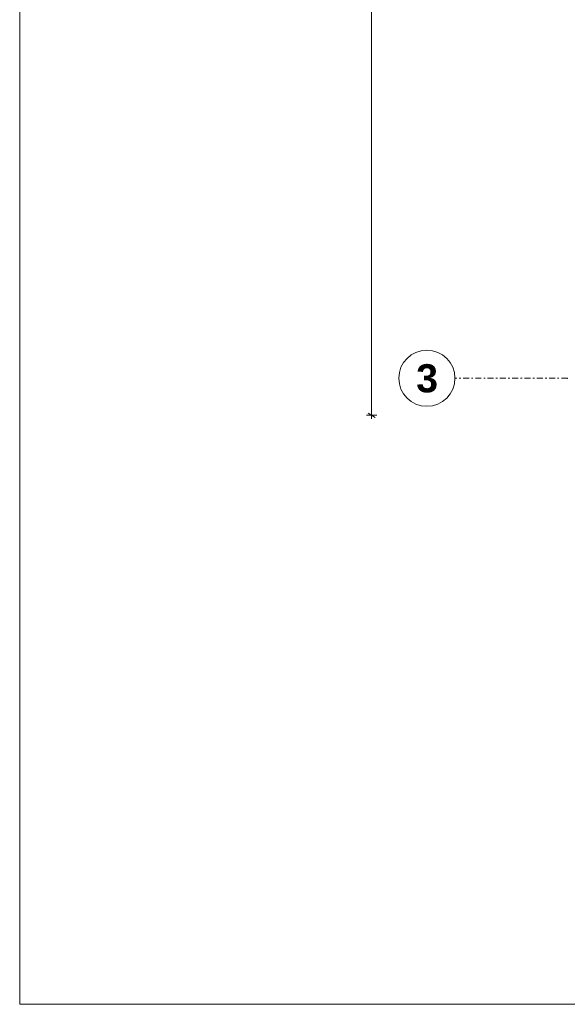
# Model space of a CAD drawing. Extents: x 100 to 2985, y 37 to 2050.
# Tile 1 of 134: x 100 to 587, y 50 to 927. Entities that reach past the tile are written whole.
import ezdxf
from ezdxf.xclip import XClip

# ---------------------------------------------------------------- set-up
doc = ezdxf.new("R2010")
doc.units = 0
doc.header["$MEASUREMENT"] = 0
doc.header["$XCLIPFRAME"] = 0
doc.linetypes.add('Przerywana podwójnie', pattern=[54.680554, 26.458333, -10.583333, 7.055556, -10.583333])
for name, color, linetype in [('299-A Wymiary Opisy', 7, 'Continuous'), ('410-K Osie', 7, 'Continuous'), ('810-G Ogólne', 7, 'Continuous'), ('820-G Rysunki Obrazki', 7, 'Continuous')]:
    doc.layers.add(name, color=color, linetype=linetype)
doc.styles.add('STYL_AUTOMATYCZNY_2', font='txt')

# ---------------------------------------------------------------- blocks, each defined once
blk = doc.blocks.new('Rysunek_1_1', base_point=(-18316.35, -206.53))
at = {"layer": '299-A Wymiary Opisy', "color": 85, "linetype": 'Continuous', "lineweight": 13, "ltscale": 0.2}
for p, q in [((413.25, 574.51), (413.25, 1822.51)), ((417.93, 574.51), (408.56, 574.51)), ((413.25, 571.45), (413.25, 574.51))]:
    blk.add_line(p, q, dxfattribs=at)
at = {"layer": '299-A Wymiary Opisy', "color": 45, "linetype": 'Continuous', "lineweight": 15, "ltscale": 0.2}
blk.add_line((410.12, 576.31), (416.37, 572.7), dxfattribs=at)
at = {"layer": '410-K Osie', "color": 4, "linetype": 'Przerywana podwójnie', "lineweight": 13, "ltscale": 0.2}
blk.add_line((587.42, 607.51), (487.42, 607.51), dxfattribs=at)
blk.add_line((587.42, 607.51), (487.42, 607.51), dxfattribs=at)
at = {"layer": '410-K Osie', "color": 7, "linetype": 'Continuous', "lineweight": 13, "ltscale": 0.2}
blk.add_circle((462.42, 607.51), 25, dxfattribs=at)
blk.add_circle((462.42, 607.51), 25, dxfattribs=at)
at = {"layer": '410-K Osie', "color": 4, "linetype": 'Przerywana podwójnie', "lineweight": 13, "ltscale": 0.2}
blk.add_point((587.42, 607.51), dxfattribs=at)
blk.add_point((587.42, 607.51), dxfattribs=at)
blk.add_point((587.42, 607.51), dxfattribs=at)
blk.add_point((587.42, 607.51), dxfattribs=at)
at = {"layer": '410-K Osie', "color": 1, "linetype": 'Continuous', "lineweight": 13, "insert": (452.93, 620.01), "char_height": 25, "attachment_point": 1, "style": 'STYL_AUTOMATYCZNY_2'}
blk.add_mtext('\\A1;{\\pql;\\pt0;\\fArial|b1|i0|c238|p38;3}', dxfattribs=at)
blk.add_mtext('\\A1;{\\pql;\\pt0;\\fArial|b1|i0|c238|p38;3}', dxfattribs=at)

msp = doc.modelspace()

# ---------------------------------------------------------------- linework, layer by layer
at = {"layer": '810-G Ogólne', "color": 141, "linetype": 'Continuous', "lineweight": 20, "ltscale": 0.2}
msp.add_lwpolyline([(100, 2050), (2920, 2050), (2920, 50), (100, 50)], close=True, dxfattribs=at)

# ---------------------------------------------------------------- next in the draw order: block references
at = {"layer": '820-G Rysunki Obrazki', "color": 65, "linetype": 'Continuous', "lineweight": 13, "ltscale": 0.2}
ref = msp.add_blockref('Rysunek_1_1', (-18316.35, -206.53), dxfattribs=at)
XClip(ref).set_block_clipping_path([(244.527027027, 76.8014120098), (2570.9054054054, 2022.1162324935)])

doc.saveas('drawing.dxf')
